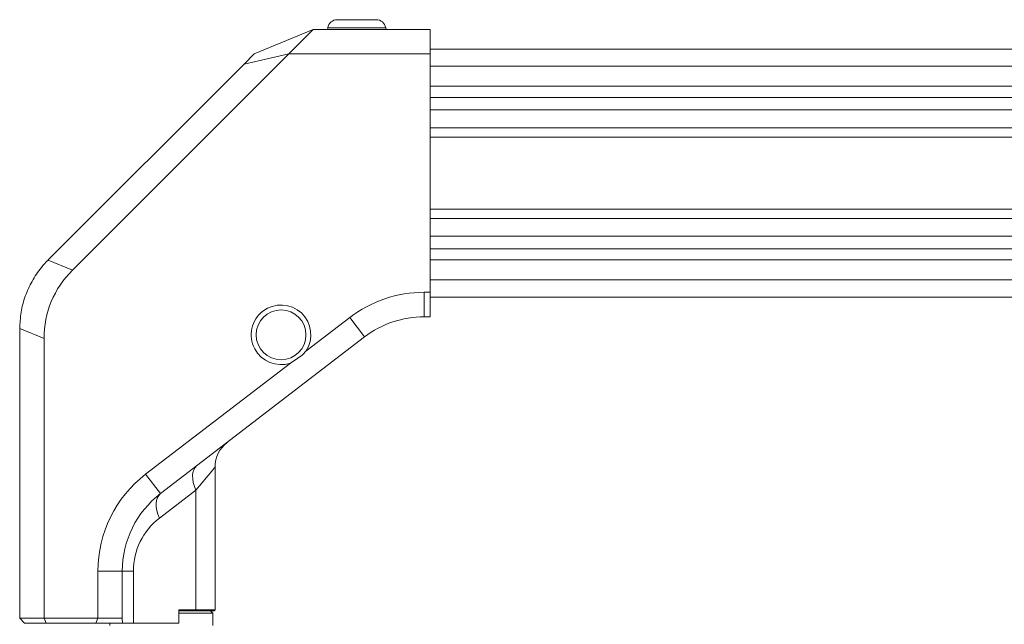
# Model space of a CAD drawing. Header units: millimetres. Extents: x 0 to 1118, y 0 to 864.
# Tile 79 of 248: x 152 to 202, y 502 to 533. Entities that reach past the tile are written whole.
import ezdxf

# ---------------------------------------------------------------- set-up
doc = ezdxf.new("R2010")
doc.units = ezdxf.units.MM

msp = doc.modelspace()

# ---------------------------------------------------------------- linework, layer by layer
at = {"color": 7, "linetype": 'Continuous', "lineweight": 15}
for p, q in [((170.049, 533.33), (168.065, 533.33)), ((163.807, 531.58), (166.825, 532.83)), ((166.825, 532.83), (165.575, 531.58)), ((166.825, 532.83), (172.807, 532.83)), ((167.572, 532.917), (167.557, 532.83)), ((170.557, 532.83), (170.542, 532.917)), ((172.807, 532.83), (172.807, 531.58)), ((359.057, 531.83), (172.807, 531.83)), ((165.575, 531.58), (154.507, 520.512)), ((163.289, 531.062), (165.575, 531.58)), ((163.807, 531.58), (163.289, 531.062)), ((172.807, 531.58), (165.575, 531.58)), ((172.807, 519.38), (172.807, 531.58)), ((163.289, 531.062), (153.271, 521.044)), ((153.257, 521.03), (154.507, 520.512)), ((172.504, 519.38), (172.807, 519.38)), ((172.504, 518.13), (172.504, 519.38)), ((172.807, 519.38), (172.807, 518.13)), ((172.807, 519.13), (359.057, 519.13)), ((166.456, 516.367), (168.7, 518.089)), ((169.46, 517.097), (168.7, 518.089)), ((172.807, 518.13), (172.504, 518.13)), ((153.057, 517.012), (151.807, 517.53)), ((151.807, 517.509), (151.807, 502.705)), ((153.057, 517.012), (153.057, 502.705)), ((169.46, 517.097), (159.013, 509.081)), ((158.252, 510.073), (165.661, 515.757)), ((161.807, 503.13), (161.807, 510.442)), ((159.013, 509.081), (158.252, 510.073)), ((160.825, 509.253), (158.959, 507.821)), ((160.825, 509.253), (160.825, 503.13)), ((155.807, 502.705), (155.807, 505.114)), ((157.057, 505.114), (155.807, 505.114)), ((157.057, 505.114), (157.057, 502.705)), ((157.624, 505.114), (157.057, 505.114)), ((157.624, 505.114), (157.624, 502.455)), ((159.946, 503.13), (160.825, 503.13)), ((159.946, 502.459), (159.946, 503.13)), ((160.793, 503.08), (159.946, 503.08)), ((161.694, 502.955), (159.946, 502.955)), ((160.793, 503.08), (160.825, 503.13)), ((161.757, 503.08), (160.793, 503.08)), ((160.825, 503.13), (161.807, 503.13)), ((161.694, 502.955), (161.569, 503.08)), ((161.694, 502.33), (161.694, 502.955)), ((161.757, 503.08), (161.807, 503.13)), ((151.807, 502.705), (153.057, 502.705)), ((151.807, 502.705), (152.057, 502.455)), ((153.161, 502.455), (152.057, 502.455)), ((153.057, 502.705), (155.807, 502.705)), ((153.057, 502.705), (153.161, 502.455)), ((155.703, 502.455), (153.161, 502.455)), ((155.807, 502.705), (155.703, 502.455)), ((157.083, 502.455), (155.703, 502.455)), ((155.807, 502.705), (157.057, 502.705)), ((156.419, 502.455), (156.419, 502.33)), ((157.057, 502.705), (157.057, 502.64)), ((157.624, 502.455), (157.083, 502.455)), ((159.943, 502.455), (157.624, 502.455)), ((159.943, 502.455), (159.946, 502.459))]:
    msp.add_line(p, q, dxfattribs=at)
at = {"color": 9, "linetype": 'Continuous', "lineweight": 15}
for p, q in [((170.542, 532.917), (167.572, 532.917)), ((172.807, 530.946), (359.057, 530.946)), ((359.057, 529.924), (172.807, 529.924)), ((172.807, 529.347), (359.057, 529.347)), ((359.057, 528.712), (172.807, 528.712)), ((172.807, 527.803), (359.057, 527.803)), ((359.057, 527.327), (172.807, 527.327)), ((172.807, 523.633), (359.057, 523.633)), ((359.057, 523.157), (172.807, 523.157)), ((172.807, 522.248), (359.057, 522.248)), ((359.057, 521.613), (172.807, 521.613)), ((172.807, 521.036), (359.057, 521.036)), ((359.057, 520.014), (172.807, 520.014))]:
    msp.add_line(p, q, dxfattribs=at)
at = {"color": 7, "linetype": 'Continuous', "lineweight": 15, "flags": 128}
for points in [[(160.825, 509.253), (160.746, 509.452), (160.69, 509.647), (160.66, 509.834), (160.654, 510.008), (160.674, 510.166), (160.719, 510.305), (160.787, 510.421), (160.879, 510.512)], [(158.959, 507.821), (158.88, 508.021), (158.825, 508.216), (158.794, 508.402), (158.789, 508.577), (158.808, 508.735), (158.853, 508.873), (158.922, 508.99), (159.013, 509.081)]]:
    msp.add_lwpolyline(points, dxfattribs=at)
at = {"color": 9, "linetype": 'Continuous', "lineweight": 15, "flags": 128}
msp.add_lwpolyline([(161.807, 510.442), (161.807, 510.442), (161.778, 510.406), (161.691, 510.302), (161.549, 510.13), (161.355, 509.894), (161.111, 509.6), (160.825, 509.253)], dxfattribs=at)
at = {"color": 7, "linetype": 'Continuous', "lineweight": 15}
msp.add_circle((165.182, 517.205), 1.275, dxfattribs=at)
for centre, radius, start, end in [((168.065, 532.83), 0.5, 90, 170), ((170.049, 532.83), 0.5, 10, 90), ((156.807, 517.509), 5, 135, 135.2383), ((172.504, 513.13), 6.25, 90, 127.498), ((165.182, 517.205), 1.525, 326.6883, 288.3078), ((172.504, 513.13), 5, 90, 127.498), ((156.807, 517.509), 5, 179.7617, 180), ((163.394, 510.442), 1.588, 127.498, 180.2171), ((162.057, 505.114), 6.25, 127.498, 180), ((162.057, 505.114), 5, 127.498, 180), ((161.037, 505.114), 3.413, 127.498, 180)]:
    msp.add_arc(centre, radius, start, end, dxfattribs=at)
for centre, major_axis, ratio, start_param, end_param in [((162.956, 514.962), (9.53, -3.948), 0.678598, 2.867578, 3.415607), ((158.644, 503.763), (1.467, 1.467), 0.414214, 2.748894, 2.931501)]:
    msp.add_ellipse(centre, major_axis=major_axis, ratio=ratio, start_param=start_param, end_param=end_param, dxfattribs=at)
for points, knots in [([(151.807, 517.53), (151.822, 517.807), (151.851, 518.369), (152.072, 519.184), (152.421, 519.957), (152.829, 520.571), (153.14, 520.905), (153.257, 521.03)], [0, 0, 0, 0, 0.213886, 0.433971, 0.647859, 0.867953, 1, 1, 1, 1]), ([(165.661, 515.757), (165.869, 515.884), (166.158, 516.061), (166.391, 516.3), (166.456, 516.367)], [0, 0, 0, 0, 0.720444, 1, 1, 1, 1])]:
    msp.add_open_spline(points, degree=3, knots=knots, dxfattribs=at)

doc.saveas('drawing.dxf')
